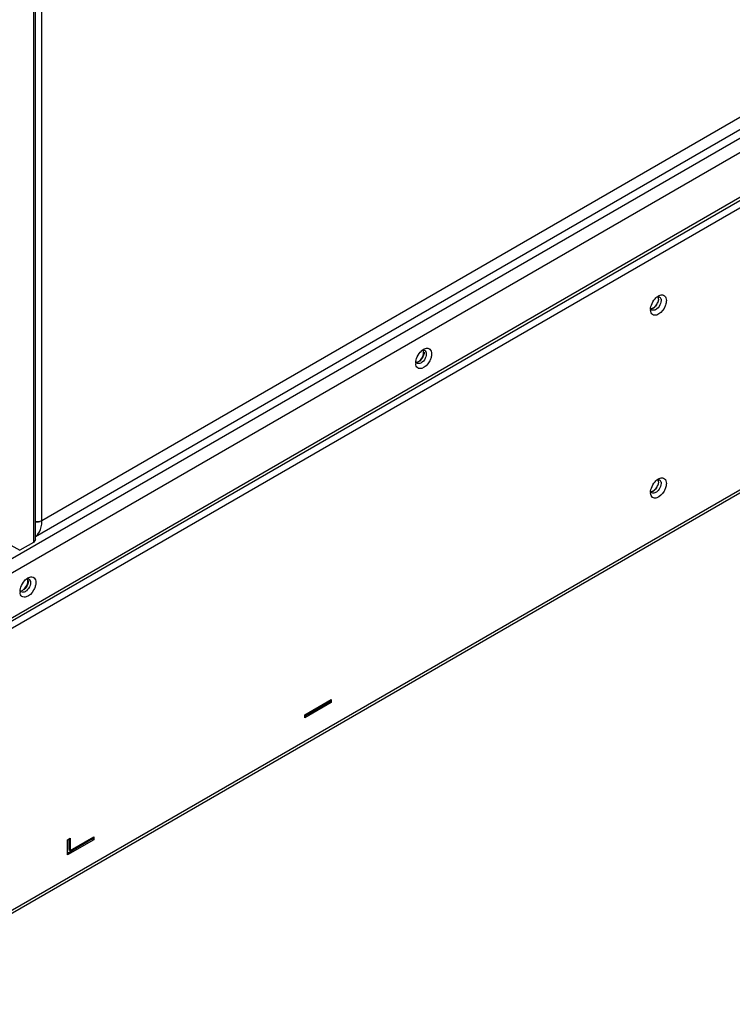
# Model space of a CAD drawing. Header units: millimetres. Extents: x 141 to 1096, y 454 to 1274.
# Tile 13 of 21: x 433 to 624, y 454 to 717. Entities that reach past the tile are written whole.
import ezdxf

# ---------------------------------------------------------------- set-up
doc = ezdxf.new("R2010")
doc.units = ezdxf.units.MM
doc.header["$LTSCALE"] = 112.320728
doc.layers.get('0').update_dxf_attribs({"linetype": 'CONTINUOUS'})

msp = doc.modelspace()

# ---------------------------------------------------------------- linework, layer by layer
at = {"color": 7, "linetype": 'Continuous'}
for p, q in [((1073.8, 944.39), (407.5, 559.7)), ((409.13, 556.88), (1075.43, 941.57)), ((1054.99, 939.08), (438.54, 583.17)), ((436.81, 578.96), (1056.28, 936.61)), ((409.13, 544.88), (1075.43, 929.57)), ((1074.95, 928.35), (408.65, 543.66)), ((409.13, 542.06), (1075.43, 926.75)), ((1095.94, 862.94), (388.83, 454.7)), ((1095.46, 861.89), (388.36, 453.65)), ((436.28, 746.88), (436.28, 577.38)), ((436.81, 578.11), (436.81, 747.19)), ((438.54, 583.17), (438.54, 748.19)), ((436.81, 578.11), (436.28, 577.38)), ((429.42, 577.09), (432.6, 575.25)), ((436.28, 577.38), (432.6, 575.25)), ((509.04, 531.2), (516.11, 535.29)), ((515.76, 534.67), (509.04, 530.8)), ((516.11, 534.47), (509.04, 530.39)), ((515.76, 535.08), (515.76, 534.67)), ((515.76, 534.67), (516.11, 534.47)), ((516.11, 535.29), (516.11, 534.47)), ((509.04, 530.39), (509.04, 531.2)), ((446.11, 494.87), (452.47, 498.54)), ((452.47, 498.54), (452.47, 497.73)), ((445.4, 497.73), (446.11, 498.14)), ((452.12, 497.93), (445.4, 494.05)), ((445.4, 493.65), (445.4, 497.73)), ((452.47, 497.73), (445.4, 493.65)), ((445.75, 497.93), (445.75, 495.07)), ((446.11, 498.14), (446.11, 494.87)), ((452.12, 498.34), (452.12, 497.93)), ((452.12, 497.93), (452.47, 497.73)), ((445.75, 495.07), (446.11, 494.87))]:
    msp.add_line(p, q, dxfattribs=at)
for centre, radius, start, end in [((605.68, 640.25), 3.66, 128.1866, 130.2307), ((600.41, 642.89), 3.42, 329.9851, 336.0616), ((603.54, 642.35), 0.933, 23.721, 28.6544), ((604.26, 639.71), 2.59, 179.9603, 184.5475), ((602.63, 640.35), 0.937, 203.3936, 208.6476), ((542.74, 625.97), 3.66, 128.1866, 130.2307), ((540.61, 628.06), 0.933, 23.721, 28.6544), ((541.33, 625.43), 2.59, 179.96, 184.5478), ((539.68, 626.06), 0.918, 205.0794, 208.6779), ((605.68, 591.26), 3.66, 128.1866, 130.2307), ((603.54, 593.36), 0.933, 23.721, 28.6544), ((602.63, 591.36), 0.937, 203.3936, 208.6476), ((600.41, 593.9), 3.42, 329.9851, 336.0616), ((604.26, 590.72), 2.59, 179.9603, 184.5475), ((437.27, 585.91), 3.04, 260.6433, 269.5269), ((430.04, 583.17), 8.5, 357.1662, 0.017), ((430.73, 583.14), 7.81, 353.5336, 357.1783), ((429.9, 576.73), 3.1, 330.0006, 331.3379), ((436.68, 564.73), 3.66, 128.1866, 130.2307), ((434.54, 566.82), 0.933, 23.721, 28.6544), ((433.62, 564.82), 0.918, 205.0794, 208.6779), ((435.26, 564.19), 2.59, 179.96, 184.5478)]:
    msp.add_arc(centre, radius, start, end, dxfattribs=at)
for points in [[(603.79, 643.39), (603.94, 643.47), (604.09, 643.55), (604.25, 643.6)], [(601.7, 640.15), (601.74, 640.41), (601.8, 640.67), (601.89, 640.92)], [(602.69, 640.34), (603.13, 640.71), (603.46, 641.22), (603.65, 641.77)], [(603.38, 641.18), (603.26, 640.98), (603.13, 640.8), (602.98, 640.63)], [(603.4, 643.12), (603.49, 643.15), (603.59, 643.17), (603.69, 643.17)], [(604.36, 641.38), (604.17, 640.83), (603.84, 640.31), (603.4, 639.94)], [(603.41, 643.13), (603.53, 643.23), (603.66, 643.31), (603.79, 643.39)], [(603.64, 643.22), (603.69, 643.14), (603.72, 643.06), (603.74, 642.97)], [(603.79, 642.57), (603.79, 642.76), (603.76, 642.95), (603.69, 643.13)], [(603.85, 643.16), (603.93, 643.15), (604.01, 643.12), (604.08, 643.08)], [(604.08, 643.08), (604.2, 643.01), (604.29, 642.91), (604.36, 642.79)], [(604.5, 642.17), (604.5, 641.9), (604.44, 641.63), (604.36, 641.38)], [(604.39, 642.72), (604.47, 642.55), (604.5, 642.35), (604.5, 642.17)], [(605.91, 642.17), (605.91, 641.76), (605.83, 641.35), (605.7, 640.96)], [(601.67, 639.72), (601.67, 639.86), (601.68, 640.01), (601.7, 640.15)], [(602.08, 639.62), (601.97, 639.68), (601.87, 639.79), (601.81, 639.9)], [(602.47, 640.18), (602.41, 640.14), (602.35, 640.11), (602.29, 640.08)], [(540.48, 628.84), (540.6, 628.94), (540.73, 629.03), (540.86, 629.1)], [(540.51, 628.85), (540.59, 628.87), (540.68, 628.88), (540.76, 628.89)], [(540.71, 627.48), (540.8, 627.74), (540.86, 628.01), (540.86, 628.29)], [(540.86, 628.29), (540.86, 628.47), (540.83, 628.67), (540.76, 628.84)], [(541, 628.37), (541, 628.07), (540.94, 627.77), (540.84, 627.49)], [(540.86, 629.1), (541.01, 629.19), (541.16, 629.26), (541.32, 629.31)], [(540.92, 628.88), (541, 628.86), (541.08, 628.83), (541.15, 628.79)], [(541.15, 628.79), (541.27, 628.73), (541.36, 628.62), (541.43, 628.5)], [(541.57, 627.88), (541.57, 627.61), (541.51, 627.34), (541.43, 627.09)], [(541.46, 628.43), (541.54, 628.26), (541.57, 628.07), (541.57, 627.88)], [(538.74, 625.43), (538.74, 625.57), (538.75, 625.72), (538.77, 625.86)], [(538.77, 625.86), (538.8, 626.12), (538.87, 626.38), (538.95, 626.63)], [(539.15, 625.33), (539.04, 625.4), (538.94, 625.5), (538.88, 625.62)], [(539.12, 625.69), (539.36, 625.77), (539.57, 625.9), (539.75, 626.05)], [(539.75, 626.05), (540.19, 626.42), (540.53, 626.94), (540.71, 627.48)], [(540.84, 627.49), (540.64, 626.89), (540.28, 626.33), (539.8, 625.92)], [(541.43, 627.09), (541.24, 626.54), (540.91, 626.02), (540.47, 625.65)], [(603.4, 594.13), (603.49, 594.16), (603.59, 594.18), (603.69, 594.18)], [(603.41, 594.14), (603.53, 594.24), (603.66, 594.32), (603.79, 594.4)], [(603.64, 594.23), (603.69, 594.15), (603.72, 594.07), (603.74, 593.98)], [(603.79, 593.58), (603.79, 593.77), (603.76, 593.96), (603.69, 594.13)], [(603.79, 594.4), (603.94, 594.48), (604.09, 594.56), (604.25, 594.61)], [(603.85, 594.17), (603.93, 594.16), (604.01, 594.13), (604.08, 594.09)], [(604.08, 594.09), (604.2, 594.02), (604.29, 593.92), (604.36, 593.8)], [(604.39, 593.73), (604.47, 593.56), (604.5, 593.36), (604.5, 593.18)], [(601.67, 590.73), (601.67, 590.87), (601.68, 591.02), (601.7, 591.16)], [(601.7, 591.16), (601.74, 591.42), (601.8, 591.68), (601.89, 591.93)], [(602.08, 590.63), (601.97, 590.69), (601.87, 590.8), (601.81, 590.91)], [(602.47, 591.19), (602.41, 591.15), (602.35, 591.12), (602.29, 591.09)], [(602.69, 591.35), (603.13, 591.72), (603.46, 592.23), (603.65, 592.78)], [(603.38, 592.19), (603.26, 591.99), (603.13, 591.81), (602.98, 591.64)], [(604.36, 592.39), (604.17, 591.84), (603.84, 591.32), (603.4, 590.95)], [(604.5, 593.18), (604.5, 592.91), (604.44, 592.64), (604.36, 592.39)], [(605.91, 593.18), (605.91, 592.77), (605.83, 592.36), (605.7, 591.97)], [(438.01, 582.96), (437.62, 582.86), (437.2, 582.84), (436.8, 582.91)], [(437.24, 582.87), (437.51, 582.87), (437.78, 582.9), (438.04, 582.97)], [(438.54, 583.17), (438.37, 583.08), (438.19, 583.01), (438.01, 582.96)], [(434.41, 567.61), (434.53, 567.7), (434.66, 567.79), (434.79, 567.87)], [(434.45, 567.61), (434.53, 567.63), (434.61, 567.65), (434.7, 567.65)], [(434.65, 566.24), (434.74, 566.5), (434.79, 566.78), (434.79, 567.05)], [(434.79, 567.05), (434.79, 567.24), (434.77, 567.43), (434.69, 567.6)], [(434.93, 567.13), (434.93, 566.83), (434.87, 566.53), (434.78, 566.25)], [(434.79, 567.87), (434.94, 567.95), (435.1, 568.02), (435.26, 568.07)], [(434.85, 567.64), (434.93, 567.63), (435.01, 567.6), (435.09, 567.56)], [(435.09, 567.56), (435.2, 567.49), (435.3, 567.38), (435.36, 567.27)], [(435.4, 567.2), (435.47, 567.02), (435.5, 566.83), (435.5, 566.64)], [(432.67, 564.19), (432.67, 564.34), (432.68, 564.48), (432.7, 564.62)], [(432.7, 564.62), (432.74, 564.89), (432.8, 565.14), (432.89, 565.39)], [(433.06, 564.46), (433.29, 564.53), (433.5, 564.66), (433.69, 564.82)], [(433.69, 564.82), (434.13, 565.18), (434.46, 565.7), (434.65, 566.24)], [(434.78, 566.25), (434.57, 565.66), (434.21, 565.09), (433.73, 564.69)], [(435.36, 565.85), (435.18, 565.31), (434.84, 564.78), (434.4, 564.41)], [(435.5, 566.64), (435.5, 566.37), (435.45, 566.1), (435.36, 565.85)], [(433.09, 564.09), (432.97, 564.16), (432.88, 564.26), (432.81, 564.38)]]:
    msp.add_open_spline(points, degree=3, dxfattribs=at)
for points, knots in [([(604.25, 643.6), (604.64, 643.72), (605.69, 643.63), (605.91, 642.61), (605.91, 642.17)], [0, 0, 0, 0, 0.472195, 1, 1, 1, 1]), ([(601.89, 640.92), (602.1, 641.54), (602.54, 642.31), (603.15, 642.92), (603.31, 643.05)], [0, 0, 0, 0, 0.759178, 1, 1, 1, 1]), ([(605.7, 640.96), (605.59, 640.65), (605.08, 639.56), (604.17, 638.55), (603.33, 638.28)], [0, 0, 0, 0, 0.27193, 1, 1, 1, 1]), ([(603.79, 642.57), (603.79, 642.49), (603.77, 642.12), (603.66, 641.76), (603.54, 641.5)], [0, 0, 0, 0, 0.230508, 1, 1, 1, 1]), ([(603.69, 643.17), (603.72, 643.17), (603.77, 643.17), (603.83, 643.17), (603.85, 643.16)], [0, 0, 0, 0, 0.507295, 1, 1, 1, 1]), ([(603.33, 638.28), (602.97, 638.17), (602.01, 638.21), (601.71, 639.1), (601.68, 639.51)], [0, 0, 0, 0, 0.483275, 1, 1, 1, 1]), ([(601.7, 639.93), (601.77, 639.93), (602.14, 639.96), (602.47, 640.16), (602.69, 640.34)], [0, 0, 0, 0, 0.215743, 1, 1, 1, 1]), ([(601.77, 639.98), (601.76, 640.01), (601.74, 640.06), (601.73, 640.11), (601.72, 640.14)], [0, 0, 0, 0, 0.491468, 1, 1, 1, 1]), ([(602.29, 640.08), (602.25, 640.05), (602.07, 639.97), (601.87, 639.93), (601.73, 639.93)], [0, 0, 0, 0, 0.273746, 1, 1, 1, 1]), ([(603.4, 639.94), (603.29, 639.85), (602.92, 639.58), (602.36, 639.46), (602.08, 639.62)], [0, 0, 0, 0, 0.308946, 1, 1, 1, 1]), ([(602.98, 640.63), (602.94, 640.58), (602.78, 640.42), (602.61, 640.27), (602.47, 640.18)], [0, 0, 0, 0, 0.262036, 1, 1, 1, 1]), ([(538.95, 626.63), (539.16, 627.25), (539.61, 628.02), (540.22, 628.63), (540.38, 628.76)], [0, 0, 0, 0, 0.759178, 1, 1, 1, 1]), ([(540.76, 628.89), (540.79, 628.89), (540.84, 628.89), (540.89, 628.88), (540.92, 628.88)], [0, 0, 0, 0, 0.507295, 1, 1, 1, 1]), ([(541.32, 629.31), (541.7, 629.43), (542.76, 629.34), (542.98, 628.33), (542.98, 627.88)], [0, 0, 0, 0, 0.472195, 1, 1, 1, 1]), ([(542.98, 627.88), (542.98, 627.78), (542.96, 627.37), (542.86, 626.97), (542.76, 626.67)], [0, 0, 0, 0, 0.232845, 1, 1, 1, 1]), ([(540.4, 623.99), (540.03, 623.88), (539.08, 623.92), (538.78, 624.82), (538.75, 625.22)], [0, 0, 0, 0, 0.483275, 1, 1, 1, 1]), ([(538.85, 625.67), (538.84, 625.7), (538.81, 625.76), (538.79, 625.82), (538.79, 625.85)], [0, 0, 0, 0, 0.489948, 1, 1, 1, 1]), ([(540.47, 625.65), (540.36, 625.56), (539.99, 625.29), (539.43, 625.17), (539.15, 625.33)], [0, 0, 0, 0, 0.308946, 1, 1, 1, 1]), ([(542.76, 626.67), (542.66, 626.36), (542.15, 625.27), (541.24, 624.26), (540.4, 623.99)], [0, 0, 0, 0, 0.27193, 1, 1, 1, 1]), ([(601.89, 591.93), (602.1, 592.55), (602.54, 593.32), (603.15, 593.93), (603.31, 594.06)], [0, 0, 0, 0, 0.759178, 1, 1, 1, 1]), ([(603.79, 593.58), (603.79, 593.5), (603.77, 593.13), (603.66, 592.77), (603.54, 592.51)], [0, 0, 0, 0, 0.230508, 1, 1, 1, 1]), ([(603.69, 594.18), (603.72, 594.18), (603.77, 594.18), (603.83, 594.18), (603.85, 594.17)], [0, 0, 0, 0, 0.507295, 1, 1, 1, 1]), ([(604.25, 594.61), (604.64, 594.73), (605.69, 594.64), (605.91, 593.62), (605.91, 593.18)], [0, 0, 0, 0, 0.472195, 1, 1, 1, 1]), ([(601.7, 590.94), (601.77, 590.94), (602.14, 590.97), (602.47, 591.17), (602.69, 591.35)], [0, 0, 0, 0, 0.215743, 1, 1, 1, 1]), ([(601.77, 590.99), (601.76, 591.02), (601.74, 591.07), (601.73, 591.12), (601.72, 591.15)], [0, 0, 0, 0, 0.491468, 1, 1, 1, 1]), ([(602.29, 591.09), (602.25, 591.06), (602.07, 590.98), (601.87, 590.94), (601.73, 590.94)], [0, 0, 0, 0, 0.273746, 1, 1, 1, 1]), ([(603.4, 590.95), (603.29, 590.86), (602.92, 590.59), (602.36, 590.47), (602.08, 590.63)], [0, 0, 0, 0, 0.308946, 1, 1, 1, 1]), ([(602.98, 591.64), (602.94, 591.59), (602.78, 591.43), (602.61, 591.28), (602.47, 591.19)], [0, 0, 0, 0, 0.262036, 1, 1, 1, 1]), ([(605.7, 591.97), (605.59, 591.66), (605.08, 590.57), (604.17, 589.56), (603.33, 589.29)], [0, 0, 0, 0, 0.27193, 1, 1, 1, 1]), ([(603.33, 589.29), (602.97, 589.18), (602.01, 589.22), (601.71, 590.11), (601.68, 590.52)], [0, 0, 0, 0, 0.483275, 1, 1, 1, 1]), ([(436.82, 578.98), (437.05, 579.15), (437.98, 580.01), (438.38, 581.3), (438.49, 582.26)], [0, 0, 0, 0, 0.226742, 1, 1, 1, 1]), ([(432.89, 565.39), (433.1, 566.01), (433.54, 566.78), (434.16, 567.39), (434.31, 567.52)], [0, 0, 0, 0, 0.759178, 1, 1, 1, 1]), ([(434.7, 567.65), (434.72, 567.65), (434.77, 567.65), (434.83, 567.64), (434.85, 567.64)], [0, 0, 0, 0, 0.507291, 1, 1, 1, 1]), ([(435.26, 568.07), (435.64, 568.2), (436.69, 568.1), (436.91, 567.09), (436.91, 566.64)], [0, 0, 0, 0, 0.472195, 1, 1, 1, 1]), ([(432.79, 564.43), (432.77, 564.46), (432.75, 564.52), (432.73, 564.58), (432.72, 564.61)], [0, 0, 0, 0, 0.489948, 1, 1, 1, 1]), ([(434.4, 564.41), (434.29, 564.32), (433.93, 564.05), (433.36, 563.93), (433.09, 564.09)], [0, 0, 0, 0, 0.308946, 1, 1, 1, 1]), ([(436.7, 565.44), (436.59, 565.13), (436.09, 564.04), (435.17, 563.03), (434.33, 562.76)], [0, 0, 0, 0, 0.27193, 1, 1, 1, 1]), ([(436.91, 566.64), (436.91, 566.55), (436.89, 566.14), (436.8, 565.73), (436.7, 565.44)], [0, 0, 0, 0, 0.232845, 1, 1, 1, 1]), ([(434.33, 562.76), (433.97, 562.64), (433.01, 562.68), (432.71, 563.58), (432.68, 563.98)], [0, 0, 0, 0, 0.483275, 1, 1, 1, 1])]:
    msp.add_open_spline(points, degree=3, knots=knots, dxfattribs=at)

doc.saveas('drawing.dxf')
